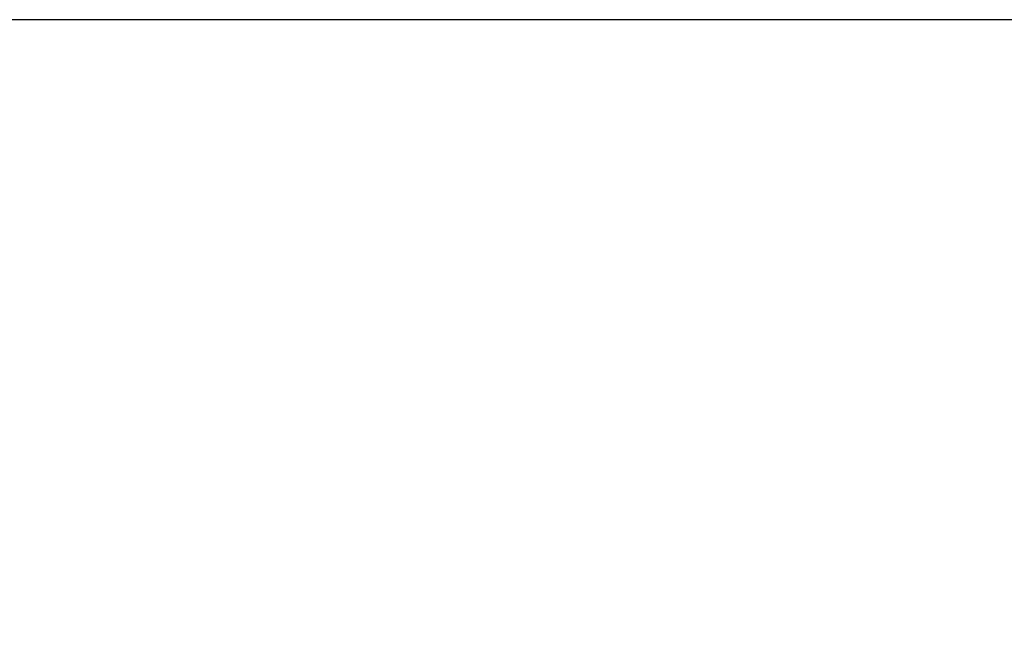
# Model space of a CAD drawing. Header units: millimetres. Extents: x -21756 to -17416, y 369 to 3070.
# Tile 22 of 31: x -19433 to -19142, y 2886 to 3070. Entities that reach past the tile are written whole.
import ezdxf

# ---------------------------------------------------------------- set-up
doc = ezdxf.new("R2010")
doc.units = ezdxf.units.MM
for name, color, linetype, lineweight in [('A-ANNO-DIMS', 211, 'Continuous', 30), ('A-ANNO-DIMS-25', 211, 'Continuous', 30), ('A-WALL', 113, 'Continuous', 25)]:
    doc.layers.add(name, color=color, linetype=linetype, lineweight=lineweight)
doc.styles.add('Trebuchet MS', font='trebuc.ttf', dxfattribs={"height": 62.5})
doc.dimstyles.new('Cotes_linéaires', dxfattribs={"dimscale": 304.8, "dimtxt": 64.434432, "dimasz": 0.205052, "dimexe": 0.205052, "dimexo": 0.0625, "dimgap": 0.016404, "dimtad": 1, "dimdec": 0, "dimzin": 0, "dimdsep": 46, "dimtxsty": 'Trebuchet MS', "dimblk1": 'OBLIQUE', "dimblk2": 'OBLIQUE', "dimsah": 1, "dimcen": 0.09, "dimdle": 0.205052, "dimazin": 0, "dimtfac": 1, "dimtdec": 4, "dimtix": 1, "dimtmove": 0, "dimatfit": 3, "dimfxl": 0.410105, "dimfxlon": 1, "dimtvp": 1, "dimtfill": 1, "dimtolj": 1, "dimtzin": 0, "dimarcsym": 2})

# ---------------------------------------------------------------- blocks, each defined once
blk = doc.blocks.new('DIMBLOCK2-Niveau 0')
at = {"layer": 'A-ANNO-DIMS-25', "transparency": 16777216}
for p, q in [((-19038.82, 2206.03), (-19038.82, 2931.03)), ((-19038.82, 2868.53), (-19163.82, 2868.53)), ((-19038.82, 2868.53), (-18976.32, 2868.53)), ((-19038.82, 2268.53), (-19163.82, 2268.53)), ((-19038.82, 2268.53), (-18976.32, 2268.53))]:
    blk.add_line(p, q, dxfattribs=at)
at = {"layer": 'A-ANNO-DIMS-25', "lineweight": 70, "transparency": 16777216}
for p, q in [((-19038.82, 2868.53), (-19070.07, 2899.78)), ((-19038.82, 2868.53), (-19007.57, 2837.28)), ((-19038.82, 2268.53), (-19070.07, 2299.78)), ((-19038.82, 2268.53), (-19007.57, 2237.28))]:
    blk.add_line(p, q, dxfattribs=at)
at = {"layer": 'A-ANNO-DIMS-25', "color": 0, "transparency": 16777216, "insert": (-19123.79, 2499.72), "char_height": 62.5, "width": 165.1269, "attachment_point": 1, "rotation": 90, "line_spacing_factor": 1.048425, "style": 'Trebuchet MS', "bg_fill": 3, "box_fill_scale": 1.25, "bg_fill_color": 256, "bg_fill_true_color": 13158600, "bg_fill_transparency": 0}
blk.add_mtext('600', dxfattribs=at)
blk = doc.blocks.new('_Oblique')
at = {"color": 0, "linetype": 'ByBlock', "lineweight": -2}
blk.add_line((-0.5, -0.5), (0.5, 0.5), dxfattribs=at)

msp = doc.modelspace()

# ---------------------------------------------------------------- linework, layer by layer
at = {"layer": 'A-WALL'}
msp.add_line((-17415.54, 3069.53), (-20816.54, 3069.53), dxfattribs=at)

# ---------------------------------------------------------------- dimensions: what is measured, and where the dimension line sits
at = {"layer": 'A-ANNO-DIMS'}
dim = msp.add_linear_dim(base=(-19038.82, 2868.53), p1=(-19163.82, 2268.53), p2=(-19163.82, 2868.53), angle=90, dimstyle='Cotes_linéaires', override={"dimpost": '<>', "dimfxl": 600}, dxfattribs=at)
dim.commit()
dim.dimension.update_dxf_attribs({"geometry": 'DIMBLOCK2-Niveau 0', "text_midpoint": (-19075.72, 2568.53)})

doc.saveas('drawing.dxf')
